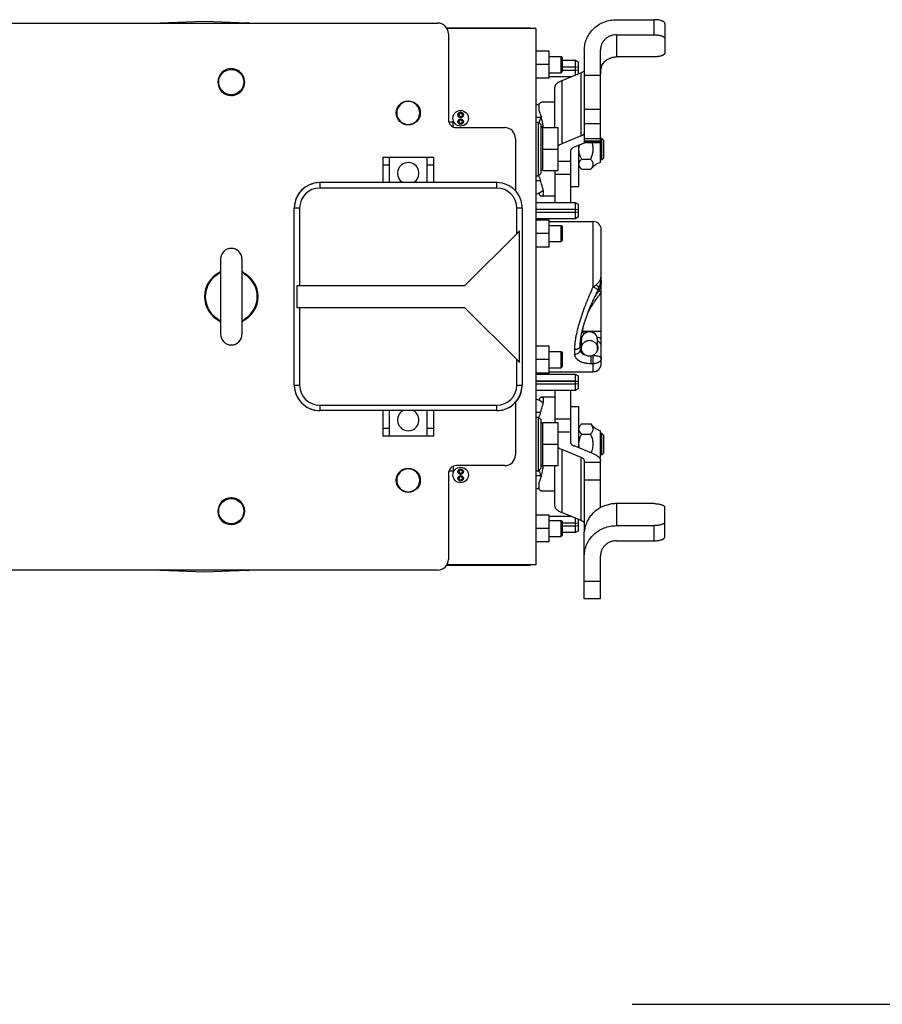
# Model space of a CAD drawing. Extents: x -924 to 1181, y 8 to 1310.
# Tile 2 of 20: x -220 to 101, y 8 to 375. Entities that reach past the tile are written whole.
import ezdxf

# ---------------------------------------------------------------- set-up
doc = ezdxf.new("R2010")
doc.units = 0
doc.header["$LTSCALE"] = 65.395
doc.layers.get('0').update_dxf_attribs({"linetype": 'CONTINUOUS'})

msp = doc.modelspace()

# ---------------------------------------------------------------- linework, layer by layer
at = {"color": 6, "linetype": 'CONTINUOUS'}
for p, q in [((-171.55, 373.89), (-151.5, 374.59)), ((-151.5, 374.59), (-135.44, 374.03)), ((2.18, 375.15), (16.18, 375.15)), ((-227.5, 373.89), (-64.5, 373.89)), ((-27.95, 371.89), (-61.04, 371.89)), ((-27.95, 371.89), (-27.95, 171.89)), ((20.18, 373.78), (20.18, 362.67)), ((-60.5, 369.89), (-60.5, 337.89)), ((2.18, 369.51), (16.18, 369.51)), ((-9.82, 363.88), (-9.82, 329.26)), ((-3.82, 321.89), (-3.82, 363.88)), ((-22.95, 363.39), (-27.95, 363.39)), ((-22.95, 353.39), (-22.95, 363.39)), ((-22.95, 361.39), (-18.5, 361.39)), ((-18.5, 361.39), (-17.9, 360.79)), ((-18.5, 355.39), (-18.5, 361.39)), ((-17.9, 355.99), (-17.9, 360.79)), ((-13.15, 359.89), (-17.9, 359.89)), ((-11.95, 359.2), (-13.15, 359.89)), ((-13.15, 354.48), (-13.15, 359.89)), ((16.18, 361.31), (2.18, 361.31)), ((-22.95, 358.39), (-27.95, 358.39)), ((-11.95, 357.29), (-11.95, 359.2)), ((-11.95, 354.97), (-11.95, 356.49)), ((-22.95, 353.39), (-27.95, 353.39)), ((-22.95, 355.39), (-18.5, 355.39)), ((-14.6, 353.89), (-22.95, 353.89)), ((-18.5, 355.39), (-17.9, 355.99)), ((-10.99, 355.36), (-18.25, 352.41)), ((-20.82, 334.89), (-20.82, 349.99)), ((-20.82, 344.39), (-25.67, 344.39)), ((-58.7, 336.99), (-60.37, 336.99)), ((-58.7, 335.14), (-58.7, 336.99)), ((-57.5, 334.89), (-39.5, 334.89)), ((-27.95, 336.89), (-26.95, 336.89)), ((-25.95, 335.89), (-26.95, 336.89)), ((-26.95, 316.89), (-26.95, 336.89)), ((-25.95, 317.89), (-25.95, 335.89)), ((-25.35, 334.69), (-25.95, 334.69)), ((-25.35, 334.89), (-19.55, 334.89)), ((-19.55, 318.89), (-19.55, 334.89)), ((-3.82, 336.27), (-9.82, 336.27)), ((-35.5, 330.89), (-35.5, 311.32)), ((-10.99, 331.87), (-18.25, 328.91)), ((-3.25, 330.89), (-3.82, 330.89)), ((-3.25, 330.89), (-2.5, 330.14)), ((-3.25, 322.89), (-3.25, 330.89)), ((-25.35, 326.89), (-19.55, 326.89)), ((-9.57, 329.26), (-13.65, 327.59)), ((-11.82, 312.89), (-11.82, 328.34)), ((-3.82, 329.26), (-9.82, 329.26)), ((-2.5, 323.64), (-2.5, 330.14)), ((-85, 323.89), (-66, 323.89)), ((-85, 323.89), (-85, 314.39)), ((-82.5, 314.39), (-82.5, 323.89)), ((-68.5, 323.89), (-68.5, 314.39)), ((-66, 314.39), (-66, 323.89)), ((-14.82, 306.89), (-14.82, 326.5)), ((-10.82, 323.14), (-7.42, 323.14)), ((-3.25, 322.89), (-2.5, 323.64)), ((-3.25, 322.89), (-3.82, 322.89)), ((-27.95, 316.89), (-26.95, 316.89)), ((-25.95, 317.89), (-26.95, 316.89)), ((-25.35, 319.09), (-25.95, 319.09)), ((-25.35, 318.89), (-19.55, 318.89)), ((-20.82, 318.89), (-20.82, 306.89)), ((-10.82, 319.39), (-7.42, 319.39)), ((-108.64, 314.39), (-108.64, 314.39)), ((-42.5, 314.39), (-108.5, 314.39)), ((-14.82, 312.89), (-11.82, 312.89)), ((-20.82, 309.39), (-25.67, 309.39)), ((-118, 238.89), (-118, 304.89)), ((-33, 304.89), (-33, 238.89)), ((-13.15, 306.89), (-27.95, 306.89)), ((-11.95, 306.2), (-13.15, 306.89)), ((-13.15, 300.89), (-13.15, 306.89)), ((-11.95, 304.29), (-11.95, 306.2)), ((-11.95, 301.59), (-13.15, 300.89)), ((-11.95, 301.59), (-11.95, 303.49)), ((-13.15, 300.89), (-27.95, 300.89)), ((-22.95, 300.39), (-27.95, 300.39)), ((-22.95, 290.39), (-22.95, 300.39)), ((-22.95, 299.89), (-6.5, 299.89)), ((-22.95, 298.39), (-18.5, 298.39)), ((-18.5, 298.39), (-17.9, 297.79)), ((-18.5, 292.39), (-18.5, 298.39)), ((-17.9, 292.99), (-17.9, 297.79)), ((-33.95, 247.34), (-33.95, 296.45)), ((-22.95, 295.39), (-27.95, 295.39)), ((-22.95, 290.39), (-27.95, 290.39)), ((-22.95, 292.39), (-18.5, 292.39)), ((-18.5, 292.39), (-17.9, 292.99)), ((-145.5, 285.89), (-145.5, 257.89)), ((-137.5, 285.89), (-137.5, 257.89)), ((-3.5, 249.01), (-3.5, 280.02)), ((-117.06, 275.89), (-117.06, 267.89)), ((-22.95, 253.39), (-27.95, 253.39)), ((-22.95, 243.39), (-22.95, 253.39)), ((-10.9, 251.61), (-10.9, 255.9)), ((-4.9, 251.81), (-4.9, 255.9)), ((-22.95, 251.39), (-18.5, 251.39)), ((-18.5, 251.39), (-17.9, 250.79)), ((-18.5, 245.39), (-18.5, 251.39)), ((-17.9, 245.99), (-17.9, 250.79)), ((-22.95, 248.39), (-27.95, 248.39)), ((-18.5, 245.39), (-17.9, 245.99)), ((-22.95, 243.39), (-27.95, 243.39)), ((-13.15, 242.89), (-27.95, 242.89)), ((-22.95, 245.39), (-18.5, 245.39)), ((-22.95, 243.89), (-6.5, 243.89)), ((-11.95, 242.2), (-13.15, 242.89)), ((-13.15, 240.41), (-13.15, 242.89)), ((-13.15, 240.41), (-27.95, 240.41)), ((-13.15, 240.41), (-11.95, 240.29)), ((-13.15, 236.89), (-13.15, 240.2)), ((-11.95, 240.2), (-11.95, 242.2)), ((-11.95, 237.59), (-11.95, 239.49)), ((-13.15, 236.89), (-27.95, 236.89)), ((-20.82, 236.89), (-20.82, 224.89)), ((-14.82, 217.29), (-14.82, 236.89)), ((-11.95, 237.59), (-13.15, 236.89)), ((-35.5, 232.47), (-35.5, 212.89)), ((-20.82, 234.39), (-25.67, 234.39)), ((-108.64, 229.39), (-108.64, 229.39)), ((-42.5, 229.39), (-108.5, 229.39)), ((-85, 229.39), (-85, 219.89)), ((-82.5, 219.89), (-82.5, 229.39)), ((-68.5, 229.39), (-68.5, 219.89)), ((-66, 219.89), (-66, 229.39)), ((-42.37, 229.39), (-42.37, 229.39)), ((-14.82, 230.89), (-11.82, 230.89)), ((-11.82, 215.45), (-11.82, 230.89)), ((-27.95, 226.89), (-26.95, 226.89)), ((-25.95, 225.89), (-26.95, 226.89)), ((-26.95, 206.89), (-26.95, 226.89)), ((-25.95, 207.89), (-25.95, 225.89)), ((-25.35, 224.69), (-25.95, 224.69)), ((-25.35, 224.89), (-19.55, 224.89)), ((-19.55, 208.89), (-19.55, 224.89)), ((-10.82, 224.4), (-7.42, 224.4)), ((-10.82, 220.65), (-7.42, 220.65)), ((-3.82, 211.89), (-3.82, 221.89)), ((-3.25, 220.89), (-3.82, 220.89)), ((-3.25, 220.89), (-2.5, 220.14)), ((-3.25, 212.89), (-3.25, 220.89)), ((-66, 219.89), (-85, 219.89)), ((-25.35, 216.89), (-19.55, 216.89)), ((-2.5, 213.64), (-2.5, 220.14)), ((-10.99, 211.91), (-18.25, 214.87)), ((-6.39, 213.23), (-13.65, 216.19)), ((-3.25, 212.89), (-2.5, 213.64)), ((-9.82, 210.82), (-9.82, 184.21)), ((-3.25, 212.89), (-3.82, 212.89)), ((-3.82, 193.18), (-3.82, 210.82)), ((-60.5, 205.89), (-60.5, 173.89)), ((-60.33, 206.89), (-58.75, 206.89)), ((-58.75, 208.62), (-58.75, 206.89)), ((-39.5, 208.89), (-57.5, 208.89)), ((-27.95, 206.89), (-26.95, 206.89)), ((-25.95, 207.89), (-26.95, 206.89)), ((-25.35, 209.09), (-25.95, 209.09)), ((-25.35, 208.89), (-19.55, 208.89)), ((-20.82, 193.8), (-20.82, 208.89)), ((-20.82, 199.39), (-25.67, 199.39)), ((16.18, 194.7), (2.18, 194.7)), ((-10.99, 188.42), (-18.25, 191.38)), ((20.18, 182.22), (20.18, 193.33)), ((-22.95, 190.39), (-27.95, 190.39)), ((-22.95, 180.39), (-22.95, 190.39)), ((-14.6, 189.89), (-22.95, 189.89)), ((-22.95, 188.39), (-18.5, 188.39)), ((-18.5, 188.39), (-17.9, 187.79)), ((-18.5, 182.39), (-18.5, 188.39)), ((-17.9, 182.99), (-17.9, 187.79)), ((-13.15, 183.89), (-13.15, 189.3)), ((-11.95, 187.29), (-11.95, 188.82)), ((-22.95, 185.39), (-27.95, 185.39)), ((-13.15, 183.89), (-17.9, 183.89)), ((-11.95, 184.59), (-13.15, 183.89)), ((-11.95, 184.59), (-11.95, 186.49)), ((-9.82, 159.23), (-9.82, 184.19)), ((2.18, 186.49), (16.18, 186.49)), ((-22.95, 180.39), (-27.95, 180.39)), ((-22.95, 182.39), (-18.5, 182.39)), ((-18.5, 182.39), (-17.9, 182.99)), ((2.18, 180.85), (16.18, 180.85)), ((-3.82, 159.23), (-3.82, 175.21)), ((-64.5, 169.89), (-227.5, 169.89)), ((-151.5, 169.19), (-171.55, 169.89)), ((-135.44, 169.75), (-151.5, 169.19)), ((-27.95, 171.89), (-61.04, 171.89)), ((-3.82, 159.23), (-9.82, 159.23))]:
    msp.add_line(p, q, dxfattribs=at)
at = {"color": 9, "linetype": 'CONTINUOUS'}
for p, q in [((16.18, 369.51), (16.18, 375.15)), ((2.18, 369.51), (2.18, 361.31)), ((-10.99, 331.87), (-10.99, 355.36)), ((-9.82, 354.48), (-3.82, 354.48)), ((-18.25, 352.41), (-18.25, 328.91)), ((-3.82, 341.66), (-9.82, 341.66)), ((-9.82, 336.39), (-3.82, 336.39)), ((-9.82, 332.02), (-10.45, 332.14)), ((-9.82, 330.87), (-3.82, 330.87)), ((-3.82, 329.83), (-9.82, 329.83)), ((-9.82, 329.56), (-3.82, 329.56)), ((-82.5, 320.89), (-85, 320.89)), ((-66, 320.89), (-68.5, 320.89)), ((-19.55, 322.44), (-14.82, 322.44)), ((-20.82, 317.51), (-14.82, 317.51)), ((-108.5, 314.39), (-108.5, 312.39)), ((-42.5, 312.39), (-108.5, 312.39)), ((-42.5, 312.39), (-42.5, 314.39)), ((-116, 304.89), (-118, 304.89)), ((-116, 304.89), (-116, 275.89)), ((-33, 304.89), (-35, 304.89)), ((-35, 295.39), (-35, 304.89)), ((-6.5, 275.52), (-6.5, 299.89)), ((-3.5, 280.02), (-3.5, 296.89)), ((-4.38, 274.1), (-4.38, 275.08)), ((-116, 267.89), (-116, 238.89)), ((-8.32, 258.87), (-10.35, 258.87)), ((-3.5, 258.87), (-7.49, 258.87)), ((-11.35, 253.54), (-11.35, 253.54)), ((-11.35, 253.54), (-11.35, 253.54)), ((-13.35, 250.44), (-13.35, 252.13)), ((-7.35, 249.71), (-7.35, 246.87)), ((-6.5, 243.89), (-6.5, 249.94)), ((-35, 238.89), (-35, 248.39)), ((-6.5, 246.87), (-7.35, 246.87)), ((-3.5, 246.89), (-3.5, 249.01)), ((-118, 238.89), (-116, 238.89)), ((-35, 238.89), (-33, 238.89)), ((-108.5, 231.39), (-42.5, 231.39)), ((-108.5, 231.39), (-108.5, 229.39)), ((-42.5, 229.39), (-42.5, 231.39)), ((-20.82, 226.27), (-14.82, 226.27)), ((-85, 222.89), (-82.5, 222.89)), ((-68.5, 222.89), (-66, 222.89)), ((-14.82, 221.35), (-19.55, 221.35)), ((-18.25, 214.87), (-18.25, 191.38)), ((-10.99, 188.42), (-10.99, 211.91)), ((-9.82, 210.13), (-3.82, 210.13)), ((-3.82, 203.42), (-9.82, 203.42)), ((2.18, 194.7), (2.18, 186.49)), ((-9.82, 186.03), (-9.51, 186.03)), ((16.18, 180.85), (16.18, 186.49)), ((-9.82, 165.81), (-3.82, 165.81))]:
    msp.add_line(p, q, dxfattribs=at)
at = {"color": 2, "linetype": 'CONTINUOUS'}
for p, q in [((-61.16, 372.09), (-29.95, 372.09)), ((-13.15, 357.41), (-17.9, 357.41)), ((-17.9, 356.37), (-13.15, 356.37)), ((-11.95, 357.29), (-13.15, 357.41)), ((-13.15, 356.37), (-11.95, 356.49)), ((-11.95, 356.49), (-11.95, 357.29)), ((-26.62, 341.2), (-26.62, 343.81)), ((-25.8, 338.64), (-27.95, 338.64)), ((-26.62, 336.97), (-26.62, 336.56)), ((-25.35, 318.89), (-25.35, 334.89)), ((-26.62, 316.82), (-26.62, 317.23)), ((-108.5, 314.39), (-108.64, 314.39)), ((-27.95, 315.15), (-26.16, 315.15)), ((-26.62, 310.58), (-26.62, 309.98)), ((-13.15, 304.41), (-27.95, 304.41)), ((-27.95, 303.37), (-13.15, 303.37)), ((-11.95, 304.29), (-13.15, 304.41)), ((-13.15, 303.37), (-11.95, 303.49)), ((-11.95, 303.49), (-11.95, 304.29)), ((-34.54, 295.86), (-54.5, 275.89)), ((-34.5, 295.9), (-34.54, 295.86)), ((-33.95, 296.45), (-34.5, 295.9)), ((-54.5, 275.89), (-117.06, 275.89)), ((-117.06, 267.89), (-54.5, 267.89)), ((-54.5, 267.89), (-34.55, 247.94)), ((-10.35, 258.87), (-10.35, 259.89)), ((-11.35, 253.54), (-11.35, 251.98)), ((-6.63, 249.94), (-6.5, 249.94)), ((-6.5, 249.94), (-6.5, 250)), ((-34.55, 247.94), (-34.5, 247.89)), ((-34.5, 247.89), (-33.95, 247.34)), ((-11.95, 240.2), (-27.95, 240.2)), ((-27.95, 239.37), (-13.15, 239.37)), ((-13.15, 239.37), (-11.95, 239.49)), ((-11.95, 239.49), (-11.95, 240.2)), ((-26.62, 233.81), (-26.62, 233.21)), ((-108.64, 229.39), (-108.5, 229.39)), ((-42.5, 229.39), (-42.37, 229.39)), ((-26.16, 228.64), (-27.95, 228.64)), ((-26.62, 226.56), (-26.62, 226.97)), ((-25.35, 208.89), (-25.35, 224.89)), ((-26.62, 207.23), (-26.62, 206.82)), ((-27.95, 205.15), (-25.8, 205.15)), ((-26.62, 199.98), (-26.62, 202.59)), ((-13.15, 187.41), (-17.9, 187.41)), ((-11.95, 187.29), (-13.15, 187.41)), ((-11.95, 186.49), (-11.95, 187.29)), ((-17.9, 186.37), (-13.15, 186.37)), ((-13.15, 186.37), (-11.95, 186.49)), ((-61.16, 171.69), (-29.95, 171.69))]:
    msp.add_line(p, q, dxfattribs=at)
at = {"color": 7, "linetype": 'CONTINUOUS'}
msp.add_line((8, 8), (1181, 8), dxfattribs=at)
at = {"color": 6, "linetype": 'CONTINUOUS'}
msp.add_lwpolyline([(-11.35, 253.54), (-11.35, 253.73), (-11.35, 253.93), (-11.34, 254.14), (-11.33, 254.35), (-11.32, 254.57), (-11.31, 254.79), (-11.29, 255.02), (-11.27, 255.25), (-11.25, 255.48), (-11.22, 255.72), (-11.19, 255.96), (-11.16, 256.2), (-11.12, 256.45), (-11.08, 256.7), (-11.04, 256.96), (-11, 257.22), (-10.95, 257.48), (-10.9, 257.75), (-10.84, 258.02), (-10.79, 258.29), (-10.73, 258.57), (-10.66, 258.86), (-10.6, 259.15), (-10.52, 259.44), (-10.45, 259.73), (-10.37, 260.03), (-10.29, 260.33), (-10.21, 260.64), (-10.12, 260.95), (-10.03, 261.26), (-9.93, 261.58), (-9.84, 261.9), (-9.73, 262.22), (-9.63, 262.55), (-9.52, 262.88), (-9.41, 263.22), (-9.29, 263.56), (-9.17, 263.91), (-9.05, 264.25), (-8.92, 264.61), (-8.79, 264.96), (-8.66, 265.32), (-8.52, 265.68), (-8.38, 266.05), (-8.23, 266.42), (-8.08, 266.79), (-7.93, 267.17), (-7.78, 267.55), (-7.62, 267.93), (-7.46, 268.32), (-7.29, 268.71), (-7.12, 269.1), (-6.95, 269.5), (-6.78, 269.89), (-6.6, 270.3), (-6.42, 270.7), (-6.23, 271.11), (-6.05, 271.52), (-5.87, 271.89)], dxfattribs=at)
at = {"color": 9, "linetype": 'CONTINUOUS'}
for centre in [(-141.5, 351.89), (-141.5, 191.89)]:
    msp.add_circle(centre, 4.7, dxfattribs=at)
at = {"color": 2, "linetype": 'CONTINUOUS'}
for centre, radius in [((-75.5, 340.39), 4.5), ((-55.95, 338.39), 2.9), ((-55.95, 339.64), 1.02), ((-55.95, 337.14), 1.02), ((-75.5, 203.39), 4.5), ((-55.95, 206.64), 1.02), ((-55.95, 204.14), 1.02)]:
    msp.add_circle(centre, radius, dxfattribs=at)
at = {"color": 6, "linetype": 'CONTINUOUS'}
for centre, radius in [((-55.95, 339.64), 0.65), ((-55.95, 337.14), 0.65), ((-55.95, 205.39), 2.9), ((-55.95, 206.64), 0.65), ((-55.95, 204.14), 0.65)]:
    msp.add_circle(centre, radius, dxfattribs=at)
for centre, radius, start, end in [((-135.5, 372.03), 2, 68.4465, 88), ((-64.5, 369.89), 4, 0, 90), ((-141.5, 351.89), 5, 269.1251, 89.1251), ((-75.5, 340.39), 4.3, 90.0025, 269.9972), ((-75.51, 340.39), 4.3, 270.0025, 89.9972), ((-28.66, 338.64), 5, 65.97, 81.9385), ((-39.5, 330.89), 4, 0, 90), ((-28.66, 331.17), 5, 48.159, 57.2981), ((-75.5, 317.89), 4, 298.9487, 241.0513), ((-1.82, 315.18), 7, 106.5797, 143.0952), ((-108.5, 304.89), 9.5, 107.555, 108.1596), ((-108.5, 304.89), 9.5, 106.7263, 107.031), ((-108.5, 304.89), 9.5, 90, 90.8253), ((-42.5, 304.89), 9.5, 23.3817, 66.1823), ((-42.5, 304.89), 9.5, 22.0885, 23.1349), ((-28.66, 315.15), 5, 278.0615, 314.5206), ((-42.5, 304.89), 9.5, 17.031, 21.5559), ((-42.5, 304.89), 9.5, 0, 16.7263), ((-6.5, 296.89), 3, 0, 90), ((-141.5, 285.89), 4, 0, 180), ((-141.5, 271.89), 9.7, 123.8869, 236.1131), ((-149.53, 283.84), 4.69, 303.9408, 310.6646), ((-133.48, 283.84), 4.69, 229.3352, 236.0596), ((-141.5, 271.89), 9.7, 303.8869, 56.1131), ((-149.53, 259.95), 4.69, 49.3351, 56.0596), ((-133.48, 259.95), 4.69, 123.9408, 130.6646), ((-141.5, 257.89), 4, 180, 360), ((-7.9, 255.9), 3, 0, 180), ((-6.5, 246.89), 3, 270, 360), ((-42.5, 238.89), 9.5, 292.0885, 360), ((-28.66, 228.64), 5, 45.4803, 81.9385), ((-108.5, 238.89), 9.5, 248.4441, 249.0472), ((-108.5, 238.89), 9.5, 250.71, 251.3137), ((-108.5, 238.89), 9.5, 252.445, 252.969), ((-75.5, 225.89), 4, 118.9487, 61.0513), ((-42.5, 238.89), 9.5, 270, 271.0072), ((-42.5, 238.89), 9.5, 287.031, 290.9528), ((-1.82, 228.6), 7, 216.9048, 253.4203), ((-39.5, 212.89), 4, 270, 360), ((-1.82, 205.18), 7, 106.5797, 109.7089), ((-75.5, 203.39), 4.3, 90.0025, 269.9972), ((-75.51, 203.39), 4.3, 270.0025, 89.9972), ((-28.66, 212.62), 5, 302.7019, 311.841), ((-28.66, 205.15), 5, 278.0615, 294.03), ((-141.5, 191.89), 5, 91.3418, 89.5967), ((-64.5, 173.89), 4, 270, 360), ((-135.5, 171.75), 2, 272, 291.5535)]:
    msp.add_arc(centre, radius, start, end, dxfattribs=at)
at = {"color": 2, "linetype": 'CONTINUOUS'}
for centre, radius, start, end in [((-141.5, 351.89), 5, 89.1251, 269.1251), ((-57.5, 337.89), 3, 180, 270), ((96.42, 303.63), 127.48, 164.0595, 164.8384), ((-108.5, 304.89), 9.5, 90.8313, 180), ((-108.5, 304.89), 9.5, 108.1596, 180), ((-108.5, 304.89), 9.5, 107.031, 107.555), ((-108.5, 304.89), 9.5, 90.8253, 106.7263), ((-42.5, 304.89), 9.5, 66.1823, 90), ((-42.5, 304.89), 9.5, 23.1349, 23.3817), ((-42.5, 304.89), 9.5, 21.5559, 22.0885), ((-42.5, 304.89), 9.5, 16.7263, 17.031), ((-141.5, 271.89), 10, 115.9051, 244.0939), ((-141.5, 271.89), 10, 295.9051, 64.0939), ((-10.35, 258.48), 1.41, 90.001, 92.1793), ((-8.1, 251.61), 2.81, 180.009, 196.8382), ((-108.5, 238.89), 9.5, 180, 269.1687), ((-108.5, 238.89), 9.5, 180, 248.4441), ((-42.51, 238.89), 9.5, 270.8313, 360), ((-108.5, 238.89), 9.5, 249.0472, 250.71), ((-108.5, 238.89), 9.5, 251.3137, 252.445), ((-108.5, 238.89), 9.5, 252.969, 270), ((-42.5, 238.89), 9.5, 271.0072, 287.031), ((-42.5, 238.89), 9.5, 290.9528, 292.0885), ((-57.5, 205.89), 3, 90, 180), ((94.37, 239.59), 125.35, 195.155, 195.947), ((-141.5, 191.89), 5, 89.5967, 91.3418)]:
    msp.add_arc(centre, radius, start, end, dxfattribs=at)
at = {"color": 9, "linetype": 'CONTINUOUS'}
for centre, radius, start, end in [((-108.5, 304.89), 7.5, 90, 180), ((-42.5, 304.89), 7.5, 0, 90), ((-142.92, 275.51), 5.97, 124.3454, 126.6895), ((233.97, 161.43), 264.06, 154.6672, 155.2722), ((71.75, 238.38), 84.51, 154.2602, 154.756), ((-140.09, 268.28), 5.97, 304.3454, 306.6895), ((-3.77, 259.9), 6.59, 178.1157, 180.0174), ((5.56, 253.53), 16.92, 178.7413, 179.2791), ((4.94, 253.54), 16.3, 179.277, 179.9884), ((-7.98, 255.75), 2.93, 177.2737, 179.9998), ((-7.83, 255.75), 2.93, 0.0002, 2.7263), ((-108.5, 238.89), 7.5, 180, 270), ((-42.5, 238.89), 7.5, 270, 360)]:
    msp.add_arc(centre, radius, start, end, dxfattribs=at)
at = {"color": 6, "linetype": 'CONTINUOUS'}
for points, knots in [([(-9.82, 363.88), (-9.82, 364.24), (-9.78, 364.98), (-9.61, 366.08), (-9.32, 367.16), (-8.79, 368.55), (-7.85, 370.19), (-6.35, 371.91), (-4.52, 373.32), (-2.43, 374.36), (-0.17, 375.01), (1.4, 375.15), (2.18, 375.15)], [0, 0, 0, 0, 0.060605, 0.121287, 0.182118, 0.243168, 0.365981, 0.490211, 0.615955, 0.743083, 0.871259, 1, 1, 1, 1]), ([(20.18, 373.78), (20.18, 373.83), (20.17, 373.92), (20.11, 374.06), (20.01, 374.19), (19.87, 374.32), (19.7, 374.44), (19.5, 374.55), (19.27, 374.66), (18.9, 374.79), (18.38, 374.94), (17.7, 375.06), (16.95, 375.14), (16.44, 375.15), (16.18, 375.15)], [0, 0, 0, 0, 0.030299, 0.062675, 0.098779, 0.139696, 0.186019, 0.237986, 0.295579, 0.358597, 0.499406, 0.656639, 0.825367, 1, 1, 1, 1]), ([(2.18, 369.51), (1.79, 369.51), (1.2, 369.46), (0.44, 369.28), (-0.3, 369.03), (-1.17, 368.6), (-1.93, 368.01), (-2.46, 367.46), (-2.93, 366.87), (-3.4, 366.05), (-3.74, 364.99), (-3.82, 364.24), (-3.82, 363.88)], [0, 0, 0, 0, 0.128745, 0.193009, 0.257066, 0.384198, 0.509947, 0.572328, 0.634334, 0.757151, 0.878874, 1, 1, 1, 1]), ([(16.18, 369.51), (16.44, 369.51), (16.95, 369.5), (17.7, 369.42), (18.38, 369.3), (18.9, 369.16), (19.27, 369.02), (19.5, 368.91), (19.7, 368.8), (19.87, 368.68), (20.01, 368.55), (20.11, 368.42), (20.17, 368.29), (20.18, 368.19), (20.18, 368.15)], [0, 0, 0, 0, 0.174633, 0.343361, 0.500594, 0.641403, 0.704421, 0.762014, 0.813981, 0.860304, 0.901221, 0.937325, 0.969701, 1, 1, 1, 1]), ([(-3.44, 357.63), (-3.34, 357.9), (-3.08, 358.42), (-2.58, 359.14), (-1.96, 359.77), (-1.26, 360.32), (-0.47, 360.75), (0.38, 361.07), (1.27, 361.26), (1.88, 361.31), (2.18, 361.31)], [0, 0, 0, 0, 0.121455, 0.243917, 0.367516, 0.492278, 0.618121, 0.744868, 0.872264, 1, 1, 1, 1]), ([(20.18, 362.67), (20.18, 362.63), (20.17, 362.53), (20.11, 362.4), (20.01, 362.27), (19.87, 362.14), (19.7, 362.02), (19.5, 361.91), (19.27, 361.8), (18.9, 361.66), (18.38, 361.52), (17.7, 361.4), (16.95, 361.32), (16.44, 361.31), (16.18, 361.31)], [0, 0, 0, 0, 0.030299, 0.062675, 0.098779, 0.139696, 0.186019, 0.237986, 0.295579, 0.358597, 0.499406, 0.656639, 0.825367, 1, 1, 1, 1]), ([(-9.82, 356.46), (-9.82, 356.41), (-9.83, 356.31), (-9.89, 356.16), (-9.99, 356.01), (-10.12, 355.87), (-10.29, 355.73), (-10.58, 355.55), (-10.82, 355.43), (-10.99, 355.36)], [0, 0, 0, 0, 0.088926, 0.182727, 0.285453, 0.399983, 0.528101, 0.67073, 1, 1, 1, 1]), ([(-3.44, 357.63), (-3.54, 357.38), (-3.68, 356.87), (-3.8, 355.95), (-3.82, 355.3), (-3.82, 354.9)], [0, 0, 0, 0, 0.293622, 0.566937, 1, 1, 1, 1]), ([(-18.25, 352.41), (-18.44, 352.33), (-18.82, 352.16), (-19.33, 351.88), (-19.78, 351.6), (-20.15, 351.29), (-20.44, 350.98), (-20.66, 350.66), (-20.79, 350.32), (-20.82, 350.1), (-20.82, 349.99)], [0, 0, 0, 0, 0.172022, 0.329419, 0.472016, 0.600105, 0.71461, 0.817314, 0.911094, 1, 1, 1, 1]), ([(-10.99, 331.87), (-10.89, 331.91), (-10.71, 331.99), (-10.53, 332.09), (-10.45, 332.14)], [0, 0, 0, 0, 0.524708, 1, 1, 1, 1]), ([(-10.45, 332.14), (-10.35, 332.2), (-10.22, 332.28), (-10.07, 332.4), (-9.98, 332.47), (-9.91, 332.54), (-9.86, 332.6), (-9.83, 332.65), (-9.82, 332.68), (-9.82, 332.69)], [0, 0, 0, 0, 0.387157, 0.547421, 0.684326, 0.797467, 0.88684, 0.953368, 1, 1, 1, 1]), ([(-19.55, 328.25), (-19.36, 328.37), (-18.93, 328.61), (-18.49, 328.82), (-18.25, 328.91)], [0, 0, 0, 0, 0.472125, 1, 1, 1, 1]), ([(-13.65, 327.59), (-13.82, 327.52), (-14.06, 327.41), (-14.35, 327.23), (-14.52, 327.09), (-14.65, 326.95), (-14.75, 326.8), (-14.81, 326.65), (-14.82, 326.55), (-14.82, 326.5)], [0, 0, 0, 0, 0.32927, 0.471899, 0.600017, 0.714547, 0.817273, 0.911074, 1, 1, 1, 1]), ([(-7.42, 323.14), (-7.33, 323.39), (-7.14, 323.88), (-6.89, 324.62), (-6.67, 325.38), (-6.53, 326.15), (-6.48, 326.94), (-6.54, 327.73), (-6.7, 328.5), (-6.84, 329.01), (-6.92, 329.26)], [0, 0, 0, 0, 0.12504, 0.250073, 0.375089, 0.500075, 0.625033, 0.749993, 0.874982, 1, 1, 1, 1]), ([(-7.42, 319.39), (-7.31, 319.54), (-7.08, 319.84), (-6.83, 320.22), (-6.67, 320.54), (-6.57, 320.78), (-6.51, 321.02), (-6.49, 321.26), (-6.51, 321.51), (-6.57, 321.75), (-6.67, 321.99), (-6.83, 322.31), (-7.08, 322.69), (-7.31, 322.99), (-7.42, 323.14)], [0, 0, 0, 0, 0.133012, 0.262178, 0.324283, 0.384407, 0.442746, 0.500001, 0.557255, 0.615594, 0.675717, 0.737823, 0.866988, 1, 1, 1, 1]), ([(-146.48, 280.28), (-146.29, 280.44), (-145.94, 280.78), (-145.64, 281.17), (-145.5, 281.37)], [0, 0, 0, 0, 0.500621, 1, 1, 1, 1]), ([(-137.5, 281.37), (-137.37, 281.17), (-137.07, 280.78), (-136.72, 280.44), (-136.53, 280.28)], [0, 0, 0, 0, 0.499378, 1, 1, 1, 1]), ([(-145.5, 262.42), (-145.64, 262.62), (-145.94, 263), (-146.29, 263.35), (-146.48, 263.51)], [0, 0, 0, 0, 0.499378, 1, 1, 1, 1]), ([(-136.53, 263.51), (-136.72, 263.35), (-137.07, 263), (-137.37, 262.62), (-137.5, 262.42)], [0, 0, 0, 0, 0.500621, 1, 1, 1, 1]), ([(-10.9, 252.62), (-10.9, 252.82), (-10.87, 253.21), (-10.69, 253.76), (-10.41, 254.28), (-10.04, 254.73), (-9.58, 255.1), (-9.06, 255.38), (-8.49, 255.55), (-8.1, 255.59), (-7.9, 255.59)], [0, 0, 0, 0, 0.12424, 0.248595, 0.373166, 0.498016, 0.623168, 0.748598, 0.874242, 1, 1, 1, 1]), ([(-7.9, 255.59), (-7.71, 255.59), (-7.32, 255.55), (-6.75, 255.38), (-6.23, 255.1), (-5.77, 254.73), (-5.39, 254.28), (-5.12, 253.76), (-4.94, 253.21), (-4.9, 252.82), (-4.9, 252.62)], [0, 0, 0, 0, 0.125758, 0.251402, 0.376832, 0.501984, 0.626834, 0.751405, 0.87576, 1, 1, 1, 1]), ([(-7.9, 249.66), (-8.1, 249.66), (-8.49, 249.7), (-9.06, 249.87), (-9.58, 250.14), (-10.04, 250.51), (-10.41, 250.97), (-10.69, 251.48), (-10.87, 252.04), (-10.9, 252.43), (-10.9, 252.62)], [0, 0, 0, 0, 0.125758, 0.251402, 0.376832, 0.501984, 0.626834, 0.751405, 0.87576, 1, 1, 1, 1]), ([(-4.9, 252.62), (-4.9, 252.43), (-4.94, 252.04), (-5.12, 251.48), (-5.39, 250.97), (-5.77, 250.51), (-6.23, 250.14), (-6.75, 249.87), (-7.32, 249.7), (-7.71, 249.66), (-7.9, 249.66)], [0, 0, 0, 0, 0.12424, 0.248595, 0.373166, 0.498016, 0.623168, 0.748598, 0.874242, 1, 1, 1, 1]), ([(-7.42, 220.65), (-7.31, 220.8), (-7.08, 221.09), (-6.83, 221.48), (-6.67, 221.8), (-6.57, 222.03), (-6.51, 222.28), (-6.49, 222.52), (-6.51, 222.77), (-6.57, 223.01), (-6.67, 223.25), (-6.83, 223.57), (-7.08, 223.95), (-7.31, 224.25), (-7.42, 224.4)], [0, 0, 0, 0, 0.133012, 0.262178, 0.324283, 0.384407, 0.442746, 0.500001, 0.557255, 0.615594, 0.675717, 0.737823, 0.866988, 1, 1, 1, 1]), ([(-7.25, 213.58), (-7.15, 213.87), (-6.94, 214.44), (-6.68, 215.32), (-6.54, 216.07), (-6.5, 216.67), (-6.5, 217.13), (-6.53, 217.59), (-6.63, 218.19), (-6.81, 218.93), (-7.1, 219.79), (-7.31, 220.36), (-7.42, 220.65)], [0, 0, 0, 0, 0.125022, 0.25002, 0.374972, 0.437474, 0.499976, 0.562478, 0.624983, 0.749961, 0.874974, 1, 1, 1, 1]), ([(-14.82, 217.29), (-14.82, 217.24), (-14.81, 217.14), (-14.75, 216.99), (-14.65, 216.84), (-14.52, 216.7), (-14.35, 216.56), (-14.06, 216.38), (-13.82, 216.26), (-13.65, 216.19)], [0, 0, 0, 0, 0.088926, 0.182727, 0.285453, 0.399983, 0.528101, 0.67073, 1, 1, 1, 1]), ([(-18.25, 214.87), (-18.49, 214.97), (-18.93, 215.17), (-19.36, 215.41), (-19.55, 215.54)], [0, 0, 0, 0, 0.527875, 1, 1, 1, 1]), ([(-6.39, 213.23), (-6.2, 213.15), (-5.82, 212.99), (-5.31, 212.71), (-4.86, 212.42), (-4.49, 212.12), (-4.2, 211.81), (-3.98, 211.48), (-3.85, 211.15), (-3.82, 210.93), (-3.82, 210.82)], [0, 0, 0, 0, 0.172022, 0.329419, 0.472016, 0.600105, 0.71461, 0.817314, 0.911094, 1, 1, 1, 1]), ([(-9.82, 210.82), (-9.82, 210.87), (-9.83, 210.97), (-9.89, 211.12), (-9.99, 211.27), (-10.12, 211.41), (-10.29, 211.55), (-10.58, 211.73), (-10.82, 211.84), (-10.99, 211.91)], [0, 0, 0, 0, 0.088926, 0.182727, 0.285453, 0.399983, 0.528101, 0.67073, 1, 1, 1, 1]), ([(2.18, 194.7), (1.57, 194.7), (0.36, 194.61), (-1.42, 194.22), (-3.12, 193.59), (-4.69, 192.72), (-6.11, 191.63), (-7.34, 190.36), (-8.35, 188.93), (-8.86, 187.88), (-9.07, 187.34)], [0, 0, 0, 0, 0.127736, 0.255132, 0.381879, 0.507722, 0.632484, 0.756083, 0.878545, 1, 1, 1, 1]), ([(16.18, 194.7), (16.44, 194.7), (16.95, 194.68), (17.7, 194.6), (18.38, 194.48), (18.9, 194.34), (19.27, 194.2), (19.5, 194.1), (19.7, 193.98), (19.87, 193.86), (20.01, 193.73), (20.11, 193.6), (20.17, 193.47), (20.18, 193.37), (20.18, 193.33)], [0, 0, 0, 0, 0.174633, 0.343361, 0.500594, 0.641403, 0.704421, 0.762014, 0.813981, 0.860304, 0.901221, 0.937325, 0.969701, 1, 1, 1, 1]), ([(-20.82, 193.8), (-20.82, 193.69), (-20.79, 193.46), (-20.66, 193.13), (-20.44, 192.81), (-20.15, 192.49), (-19.78, 192.19), (-19.33, 191.9), (-18.82, 191.63), (-18.44, 191.46), (-18.25, 191.38)], [0, 0, 0, 0, 0.088906, 0.182686, 0.28539, 0.399895, 0.527984, 0.670581, 0.827978, 1, 1, 1, 1]), ([(-10.99, 188.42), (-10.89, 188.38), (-10.71, 188.3), (-10.53, 188.2), (-10.45, 188.15)], [0, 0, 0, 0, 0.524708, 1, 1, 1, 1]), ([(-10.45, 188.15), (-10.35, 188.09), (-10.17, 187.96), (-9.96, 187.69), (-9.84, 187.38), (-9.82, 187.16), (-9.82, 187.04)], [0, 0, 0, 0, 0.25951, 0.502202, 0.743865, 1, 1, 1, 1]), ([(-9.07, 187.34), (-9.21, 186.99), (-9.44, 186.33), (-9.65, 185.53), (-9.75, 184.98), (-9.79, 184.65), (-9.81, 184.4), (-9.82, 184.25), (-9.82, 184.19)], [0, 0, 0, 0, 0.347157, 0.642325, 0.763512, 0.864415, 0.943813, 1, 1, 1, 1]), ([(20.18, 187.86), (20.18, 187.81), (20.17, 187.72), (20.11, 187.58), (20.01, 187.45), (19.87, 187.32), (19.7, 187.2), (19.5, 187.09), (19.27, 186.98), (18.9, 186.85), (18.38, 186.7), (17.7, 186.58), (16.95, 186.5), (16.44, 186.49), (16.18, 186.49)], [0, 0, 0, 0, 0.030299, 0.062675, 0.098779, 0.139696, 0.186019, 0.237986, 0.295579, 0.358597, 0.499406, 0.656639, 0.825367, 1, 1, 1, 1]), ([(-9.82, 175.21), (-9.82, 175.58), (-9.78, 176.32), (-9.61, 177.42), (-9.32, 178.49), (-8.79, 179.89), (-7.85, 181.53), (-6.35, 183.25), (-4.52, 184.65), (-2.43, 185.7), (-0.17, 186.34), (1.4, 186.49), (2.18, 186.49)], [0, 0, 0, 0, 0.060605, 0.121287, 0.182118, 0.243168, 0.365981, 0.490211, 0.615955, 0.743083, 0.871259, 1, 1, 1, 1]), ([(2.18, 180.85), (1.79, 180.85), (1.2, 180.8), (0.44, 180.62), (-0.3, 180.37), (-1.17, 179.93), (-1.93, 179.34), (-2.46, 178.8), (-2.93, 178.2), (-3.4, 177.39), (-3.74, 176.32), (-3.82, 175.58), (-3.82, 175.21)], [0, 0, 0, 0, 0.128745, 0.193009, 0.257066, 0.384198, 0.509947, 0.572328, 0.634334, 0.757151, 0.878874, 1, 1, 1, 1]), ([(16.18, 180.85), (16.44, 180.85), (16.95, 180.87), (17.7, 180.94), (18.38, 181.06), (18.9, 181.21), (19.27, 181.34), (19.5, 181.45), (19.7, 181.56), (19.87, 181.69), (20.01, 181.81), (20.11, 181.94), (20.17, 182.08), (20.18, 182.17), (20.18, 182.22)], [0, 0, 0, 0, 0.174633, 0.343361, 0.500594, 0.641403, 0.704421, 0.762014, 0.813981, 0.860304, 0.901221, 0.937325, 0.969701, 1, 1, 1, 1])]:
    msp.add_open_spline(points, degree=3, knots=knots, dxfattribs=at)
at = {"color": 2, "linetype": 'CONTINUOUS'}
for points, knots in [([(-26.62, 343.81), (-26.54, 343.9), (-26.39, 344.06), (-26.15, 344.25), (-25.91, 344.36), (-25.75, 344.39), (-25.67, 344.39)], [0, 0, 0, 0, 0.310998, 0.576788, 0.803231, 1, 1, 1, 1]), ([(-25.1, 334.89), (-25.16, 335.51), (-25.34, 336.68), (-25.71, 338.35), (-26.13, 339.84), (-26.45, 340.77), (-26.62, 341.2)], [0, 0, 0, 0, 0.28427, 0.547687, 0.787182, 1, 1, 1, 1]), ([(-11.82, 327.16), (-11.82, 327.27), (-11.79, 327.69), (-11.72, 328.1), (-11.65, 328.41)], [0, 0, 0, 0, 0.250124, 1, 1, 1, 1]), ([(-10.82, 323.14), (-10.89, 323.28), (-11.02, 323.55), (-11.2, 323.97), (-11.37, 324.4), (-11.65, 325.26), (-11.8, 326.02), (-11.82, 326.62)], [0, 0, 0, 0, 0.125165, 0.250327, 0.375488, 0.500648, 1, 1, 1, 1]), ([(-11.82, 321.4), (-11.81, 321.55), (-11.73, 321.87), (-11.51, 322.31), (-11.26, 322.66), (-11.02, 322.94), (-10.89, 323.07), (-10.82, 323.14)], [0, 0, 0, 0, 0.226801, 0.467333, 0.725356, 0.86077, 1, 1, 1, 1]), ([(-10.82, 319.39), (-10.89, 319.45), (-11.02, 319.59), (-11.2, 319.8), (-11.36, 320.01), (-11.55, 320.29), (-11.7, 320.59), (-11.79, 320.9), (-11.81, 321.05), (-11.82, 321.13)], [0, 0, 0, 0, 0.139129, 0.274475, 0.40565, 0.532482, 0.772865, 0.887639, 1, 1, 1, 1]), ([(-24.99, 310.45), (-24.99, 310.62), (-25.03, 310.99), (-25.15, 311.59), (-25.32, 312.28), (-25.54, 313.04), (-25.79, 313.89), (-26.16, 315.15), (-26.44, 316.14), (-26.62, 316.82)], [0, 0, 0, 0, 0.077587, 0.170616, 0.278485, 0.400025, 0.534015, 0.67934, 1, 1, 1, 1]), ([(-26.62, 309.98), (-26.54, 309.89), (-26.39, 309.73), (-26.15, 309.54), (-25.91, 309.42), (-25.75, 309.39), (-25.67, 309.39)], [0, 0, 0, 0, 0.310998, 0.576788, 0.803231, 1, 1, 1, 1]), ([(-25.67, 309.39), (-25.63, 309.39), (-25.53, 309.4), (-25.4, 309.45), (-25.28, 309.54), (-25.18, 309.66), (-25.1, 309.81), (-25.01, 310.07), (-24.99, 310.29), (-24.99, 310.45)], [0, 0, 0, 0, 0.099268, 0.197462, 0.299231, 0.409028, 0.530841, 0.668148, 1, 1, 1, 1]), ([(-10.04, 258.01), (-10.14, 258.13), (-10.26, 258.34), (-10.34, 258.64), (-10.35, 258.8), (-10.35, 258.87)], [0, 0, 0, 0, 0.515729, 0.760093, 1, 1, 1, 1]), ([(-5.15, 251.45), (-5.09, 251.53), (-4.97, 251.68), (-4.83, 251.94), (-4.73, 252.22), (-4.67, 252.52), (-4.65, 252.85), (-4.68, 253.2), (-4.76, 253.56), (-4.85, 253.8), (-4.9, 253.92)], [0, 0, 0, 0, 0.112033, 0.222485, 0.334371, 0.450791, 0.574569, 0.707598, 0.849883, 1, 1, 1, 1]), ([(-11.35, 251.98), (-11.35, 251.88), (-11.34, 251.68), (-11.25, 251.39), (-11.11, 251.13), (-10.91, 250.9), (-10.67, 250.69), (-10.38, 250.51), (-10.04, 250.36), (-9.81, 250.27), (-9.68, 250.24)], [0, 0, 0, 0, 0.115447, 0.227806, 0.340301, 0.456444, 0.578988, 0.709842, 0.850063, 1, 1, 1, 1]), ([(-25.67, 234.39), (-25.75, 234.39), (-25.91, 234.36), (-26.15, 234.25), (-26.39, 234.06), (-26.54, 233.9), (-26.62, 233.81)], [0, 0, 0, 0, 0.196768, 0.423209, 0.688998, 1, 1, 1, 1]), ([(-26.62, 226.97), (-26.44, 227.65), (-26.16, 228.63), (-25.79, 229.9), (-25.54, 230.74), (-25.32, 231.51), (-25.15, 232.19), (-25.03, 232.79), (-24.99, 233.17), (-24.99, 233.34)], [0, 0, 0, 0, 0.320659, 0.465987, 0.599977, 0.721517, 0.829385, 0.922413, 1, 1, 1, 1]), ([(-24.99, 233.34), (-24.99, 233.42), (-25, 233.58), (-25.04, 233.79), (-25.1, 233.98), (-25.18, 234.13), (-25.28, 234.25), (-25.4, 234.33), (-25.53, 234.38), (-25.63, 234.39), (-25.67, 234.39)], [0, 0, 0, 0, 0.176604, 0.332295, 0.469512, 0.591244, 0.700968, 0.80267, 0.900798, 1, 1, 1, 1]), ([(-11.82, 222.66), (-11.81, 222.81), (-11.73, 223.13), (-11.51, 223.57), (-11.26, 223.92), (-11.02, 224.2), (-10.89, 224.33), (-10.82, 224.4)], [0, 0, 0, 0, 0.226801, 0.467333, 0.725356, 0.86077, 1, 1, 1, 1]), ([(-10.82, 220.65), (-10.89, 220.71), (-11.02, 220.85), (-11.2, 221.06), (-11.36, 221.27), (-11.55, 221.55), (-11.7, 221.85), (-11.79, 222.16), (-11.81, 222.31), (-11.82, 222.39)], [0, 0, 0, 0, 0.139129, 0.274475, 0.40565, 0.532482, 0.772865, 0.887639, 1, 1, 1, 1]), ([(-11.82, 217.16), (-11.81, 217.47), (-11.74, 218.07), (-11.52, 218.96), (-11.26, 219.68), (-11.02, 220.24), (-10.89, 220.51), (-10.82, 220.65)], [0, 0, 0, 0, 0.249924, 0.499889, 0.749905, 0.874951, 1, 1, 1, 1]), ([(-11.65, 215.38), (-11.7, 215.58), (-11.75, 215.89), (-11.8, 216.31), (-11.82, 216.52), (-11.82, 216.62)], [0, 0, 0, 0, 0.499948, 0.749973, 1, 1, 1, 1]), ([(-26.62, 202.59), (-26.45, 203.02), (-26.13, 203.94), (-25.71, 205.44), (-25.34, 207.1), (-25.16, 208.28), (-25.1, 208.89)], [0, 0, 0, 0, 0.212817, 0.452314, 0.715731, 1, 1, 1, 1]), ([(-25.67, 199.39), (-25.75, 199.39), (-25.91, 199.42), (-26.15, 199.54), (-26.39, 199.73), (-26.54, 199.89), (-26.62, 199.98)], [0, 0, 0, 0, 0.196768, 0.423209, 0.688998, 1, 1, 1, 1])]:
    msp.add_open_spline(points, degree=3, knots=knots, dxfattribs=at)
at = {"color": 9, "linetype": 'CONTINUOUS'}
for points, knots in [([(-146.49, 280.3), (-146.57, 280.24), (-146.72, 280.13), (-146.86, 280), (-146.91, 279.95)], [0, 0, 0, 0, 0.561499, 1, 1, 1, 1]), ([(-136.1, 279.95), (-136.18, 280.02), (-136.38, 280.2), (-136.59, 280.36), (-136.72, 280.44)], [0, 0, 0, 0, 0.423802, 1, 1, 1, 1]), ([(-5.56, 276.22), (-5.37, 276.35), (-5.03, 276.62), (-4.58, 277.08), (-4.23, 277.56), (-3.95, 278.05), (-3.74, 278.54), (-3.55, 279.19), (-3.5, 279.69), (-3.5, 280.02)], [0, 0, 0, 0, 0.151569, 0.293115, 0.425348, 0.549586, 0.667197, 0.78021, 1, 1, 1, 1]), ([(-4.38, 275.08), (-4.28, 275.29), (-4.11, 275.71), (-3.91, 276.35), (-3.77, 276.98), (-3.66, 277.6), (-3.58, 278.21), (-3.54, 278.82), (-3.51, 279.42), (-3.51, 279.82), (-3.5, 280.02)], [0, 0, 0, 0, 0.136045, 0.269287, 0.396644, 0.520616, 0.642948, 0.763347, 0.882301, 1, 1, 1, 1]), ([(-13.35, 252.13), (-13.35, 252.53), (-13.33, 253.37), (-13.22, 254.65), (-13.05, 255.98), (-12.73, 257.86), (-12.18, 260.29), (-11.32, 263.28), (-10.28, 266.33), (-9.11, 269.4), (-7.84, 272.47), (-6.95, 274.51), (-6.5, 275.52)], [0, 0, 0, 0, 0.049574, 0.101889, 0.156777, 0.214036, 0.334711, 0.461967, 0.593838, 0.728514, 0.864383, 1, 1, 1, 1]), ([(-6.5, 275.52), (-6.35, 275.64), (-6.11, 275.82), (-5.79, 276.05), (-5.64, 276.16), (-5.56, 276.22)], [0, 0, 0, 0, 0.507359, 0.756121, 1, 1, 1, 1]), ([(-6.5, 275.52), (-6.39, 275.47), (-6.15, 275.36), (-5.81, 275.19), (-5.5, 275.02), (-5.23, 274.86), (-5.01, 274.72), (-4.86, 274.61), (-4.77, 274.53), (-4.73, 274.49), (-4.7, 274.45), (-4.69, 274.43), (-4.69, 274.42)], [0, 0, 0, 0, 0.184455, 0.363794, 0.531114, 0.680008, 0.804847, 0.90109, 0.937496, 0.965836, 0.986303, 1, 1, 1, 1]), ([(-4.38, 275.08), (-4.37, 275.11), (-4.37, 275.17), (-4.4, 275.24), (-4.44, 275.33), (-4.53, 275.44), (-4.67, 275.59), (-4.84, 275.75), (-5.06, 275.9), (-5.3, 276.07), (-5.47, 276.17), (-5.56, 276.22)], [0, 0, 0, 0, 0.058201, 0.09336, 0.133555, 0.230253, 0.349029, 0.488408, 0.645738, 0.817593, 1, 1, 1, 1]), ([(-3.5, 277.74), (-3.5, 277.42), (-3.52, 276.93), (-3.6, 276.29), (-3.68, 275.82), (-3.8, 275.35), (-3.95, 274.91), (-4.14, 274.49), (-4.29, 274.23), (-4.38, 274.1)], [0, 0, 0, 0, 0.256244, 0.383734, 0.510362, 0.636306, 0.759874, 0.880375, 1, 1, 1, 1]), ([(-8.3, 266.25), (-8.13, 266.56), (-7.78, 267.17), (-7.24, 268.08), (-6.66, 268.99), (-5.86, 270.2), (-5.03, 271.39), (-4.19, 272.57), (-3.76, 273.16), (-3.55, 273.46)], [0, 0, 0, 0, 0.121722, 0.245076, 0.369653, 0.495103, 0.747431, 0.873802, 1, 1, 1, 1]), ([(-5.87, 271.89), (-5.75, 272.08), (-5.26, 272.82), (-4.76, 273.55), (-4.38, 274.1)], [0, 0, 0, 0, 0.250408, 1, 1, 1, 1]), ([(-4.38, 274.1), (-4.38, 274.1), (-4.37, 274.09), (-4.36, 274.07), (-4.34, 274.05), (-4.31, 274.02), (-4.28, 273.99), (-4.22, 273.94), (-4.13, 273.87), (-4, 273.77), (-3.86, 273.67), (-3.71, 273.56), (-3.61, 273.49), (-3.55, 273.46)], [0, 0, 0, 0, 0.012838, 0.03359, 0.062573, 0.099688, 0.144665, 0.197125, 0.32255, 0.47139, 0.638128, 0.816552, 1, 1, 1, 1]), ([(-146.91, 263.84), (-146.83, 263.76), (-146.63, 263.59), (-146.42, 263.43), (-146.29, 263.34)], [0, 0, 0, 0, 0.423802, 1, 1, 1, 1]), ([(-136.52, 263.48), (-136.43, 263.55), (-136.29, 263.66), (-136.15, 263.78), (-136.1, 263.84)], [0, 0, 0, 0, 0.561499, 1, 1, 1, 1]), ([(-7.9, 258.71), (-8.1, 258.71), (-8.48, 258.68), (-9.03, 258.52), (-9.54, 258.26), (-9.99, 257.91), (-10.36, 257.48), (-10.65, 256.99), (-10.84, 256.45), (-10.89, 256.08), (-10.9, 255.89)], [0, 0, 0, 0, 0.125735, 0.251362, 0.376787, 0.501946, 0.626812, 0.751401, 0.875768, 1, 1, 1, 1]), ([(-4.91, 255.89), (-4.92, 256.08), (-4.97, 256.45), (-5.16, 256.99), (-5.45, 257.48), (-5.82, 257.91), (-6.27, 258.26), (-6.78, 258.52), (-7.33, 258.68), (-7.71, 258.71), (-7.9, 258.71)], [0, 0, 0, 0, 0.124232, 0.248599, 0.373188, 0.498054, 0.623213, 0.748638, 0.874265, 1, 1, 1, 1]), ([(-11.35, 253.54), (-11.35, 253.45), (-11.38, 253.27), (-11.49, 253.01), (-11.68, 252.75), (-11.94, 252.53), (-12.26, 252.35), (-12.73, 252.18), (-13.11, 252.13), (-13.35, 252.13)], [0, 0, 0, 0, 0.095925, 0.201043, 0.317314, 0.444981, 0.581851, 0.723604, 1, 1, 1, 1]), ([(-3.5, 256.07), (-3.72, 256.23), (-4.21, 256.51), (-4.75, 256.69), (-5.03, 256.76)], [0, 0, 0, 0, 0.479928, 1, 1, 1, 1]), ([(-3.5, 253.6), (-3.5, 253.69), (-3.52, 253.85), (-3.59, 254.09), (-3.71, 254.32), (-3.88, 254.54), (-4.08, 254.75), (-4.41, 255), (-4.7, 255.15), (-4.9, 255.24)], [0, 0, 0, 0, 0.106996, 0.216336, 0.330075, 0.449788, 0.576477, 0.710586, 1, 1, 1, 1]), ([(-13.35, 250.44), (-13.1, 250.44), (-12.71, 250.5), (-12.29, 250.67), (-12.06, 250.8), (-11.87, 250.94), (-11.66, 251.15), (-11.48, 251.42), (-11.38, 251.7), (-11.35, 251.89), (-11.35, 251.98)], [0, 0, 0, 0, 0.277686, 0.418684, 0.487536, 0.554546, 0.68135, 0.797557, 0.903336, 1, 1, 1, 1]), ([(-7.35, 246.87), (-7.76, 246.87), (-8.37, 246.9), (-9.16, 247.01), (-9.72, 247.11), (-10.26, 247.25), (-10.77, 247.42), (-11.24, 247.61), (-11.8, 247.89), (-12.29, 248.24), (-12.69, 248.65), (-12.93, 248.97), (-13.12, 249.31), (-13.25, 249.68), (-13.34, 250.06), (-13.35, 250.31), (-13.35, 250.44)], [0, 0, 0, 0, 0.157705, 0.234596, 0.309341, 0.381451, 0.450604, 0.516559, 0.579145, 0.694433, 0.74806, 0.799716, 0.850064, 0.899773, 0.949522, 1, 1, 1, 1]), ([(-6.5, 249.94), (-6.3, 249.94), (-5.9, 249.93), (-5.33, 249.87), (-4.81, 249.78), (-4.42, 249.68), (-4.15, 249.58), (-3.98, 249.51), (-3.84, 249.43), (-3.72, 249.35), (-3.63, 249.27), (-3.56, 249.18), (-3.51, 249.1), (-3.5, 249.04), (-3.5, 249.01)], [0, 0, 0, 0, 0.185123, 0.362052, 0.523843, 0.665165, 0.72703, 0.782668, 0.832041, 0.875311, 0.912882, 0.945471, 0.974064, 1, 1, 1, 1]), ([(-3.5, 249.01), (-3.5, 248.87), (-3.54, 248.59), (-3.7, 248.19), (-3.92, 247.89), (-4.14, 247.67), (-4.41, 247.45), (-4.71, 247.27), (-5.04, 247.13), (-5.41, 247), (-5.8, 246.92), (-6.2, 246.88), (-6.4, 246.87), (-6.5, 246.87)], [0, 0, 0, 0, 0.101796, 0.2061, 0.316253, 0.374554, 0.435134, 0.563907, 0.632058, 0.702582, 0.849014, 0.924235, 1, 1, 1, 1])]:
    msp.add_open_spline(points, degree=3, knots=knots, dxfattribs=at)
msp.add_open_spline([(-3.55, 273.46), (-3.54, 273.48), (-3.52, 273.5), (-3.5, 273.52)], degree=3, dxfattribs=at)

doc.saveas('drawing.dxf')
